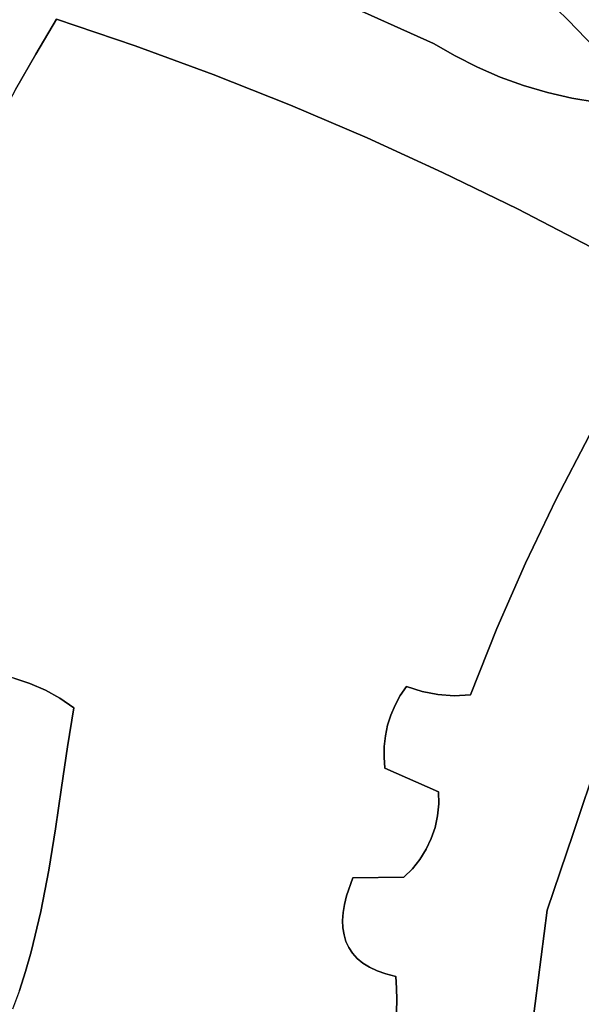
# Model space of a CAD drawing. Header units: inches. Extents: x 37.5 to 70.3, y 17.4 to 61.6.
# Tile 70 of 89: x 46.3 to 48, y 44.6 to 47.6. Entities that reach past the tile are written whole.
import ezdxf

# ---------------------------------------------------------------- set-up
doc = ezdxf.new("R2010")
doc.units = ezdxf.units.IN
doc.layers.add('SURFACES_FOR_SKETCHUP', color=7, linetype='Continuous')

msp = doc.modelspace()

# ---------------------------------------------------------------- linework, layer by layer
at = {"layer": 'SURFACES_FOR_SKETCHUP'}
for points, invisible_edges in [([(47.8004, 47.7356), (47.9318, 47.606), (48.537, 48.5375)], 10), ([(48.5773, 48.5167), (48.537, 48.5375), (47.9318, 47.606)], 10), ([(48.5773, 48.5167), (47.9318, 47.606), (48.6176, 48.4997)], 3), ([(48.06, 47.4732), (48.6176, 48.4997), (47.9318, 47.606)], 3), ([(46.6219, 47.5286), (46.7053, 47.921), (46.3834, 47.6097)], 3), ([(46.7053, 47.921), (46.6219, 47.5286), (46.7884, 47.8676)], 3), ([(46.7884, 47.8676), (46.6219, 47.5286), (46.8739, 47.8184)], 3), ([(47.5249, 47.536), (47.6661, 47.862), (47.2375, 47.6645)], 3), ([(47.6661, 47.862), (47.5249, 47.536), (47.8004, 47.7356)], 3), ([(46.8581, 47.4416), (46.8739, 47.8184), (46.6219, 47.5286)], 3), ([(46.8739, 47.8184), (46.8581, 47.4416), (46.9618, 47.7734)], 3), ([(46.9618, 47.7734), (46.8581, 47.4416), (47.0517, 47.7327)], 3), ([(47.0517, 47.7327), (46.8581, 47.4416), (47.1437, 47.6963)], 3), ([(47.5902, 47.4979), (47.8004, 47.7356), (47.5249, 47.536)], 3), ([(47.6576, 47.464), (47.8004, 47.7356), (47.5902, 47.4979)], 3), ([(47.6576, 47.464), (47.7267, 47.4342), (47.8004, 47.7356)], 10), ([(47.9318, 47.606), (47.8004, 47.7356), (47.7267, 47.4342)], 10), ([(45.9665, 47.6964), (45.9416, 47.617), (46.3204, 47.5037)], 10), ([(46.3204, 47.5037), (46.3834, 47.6097), (45.9665, 47.6964)], 10), ([(47.092, 47.3487), (47.1437, 47.6963), (46.8581, 47.4416)], 3), ([(47.1437, 47.6963), (47.092, 47.3487), (47.2375, 47.6645)], 3), ([(47.3234, 47.25), (47.2375, 47.6645), (47.092, 47.3487)], 3), ([(47.2375, 47.6645), (47.3234, 47.25), (47.5249, 47.536)], 3), ([(46.3204, 47.5037), (45.9416, 47.617), (46.2597, 47.3966)], 3), ([(46.6219, 47.5286), (46.3834, 47.6097), (46.3204, 47.5037)], 8), ([(47.7974, 47.4086), (47.9318, 47.606), (47.7267, 47.4342)], 3), ([(47.7974, 47.4086), (47.8696, 47.3873), (47.9318, 47.606)], 10), ([(47.8696, 47.3873), (47.9429, 47.3703), (47.9318, 47.606)], 10), ([(48.06, 47.4732), (47.9318, 47.606), (47.9429, 47.3703)], 10), ([(46.2597, 47.3966), (46.2012, 47.2882), (46.6219, 47.5286)], 10), ([(46.8581, 47.4416), (46.6219, 47.5286), (46.2012, 47.2882)], 10), ([(46.3204, 47.5037), (46.2597, 47.3966), (46.6219, 47.5286)], 10), ([(47.5902, 47.4979), (47.5249, 47.536), (47.3234, 47.25)], 10), ([(47.5523, 47.1454), (47.5902, 47.4979), (47.3234, 47.25)], 3), ([(47.5902, 47.4979), (47.5523, 47.1454), (47.6576, 47.464)], 3), ([(47.6576, 47.464), (47.5523, 47.1454), (47.7267, 47.4342)], 3), ([(48.0173, 47.3578), (48.06, 47.4732), (47.9429, 47.3703)], 3), ([(46.1451, 47.1787), (46.0912, 47.0682), (46.8581, 47.4416)], 10), ([(47.092, 47.3487), (46.8581, 47.4416), (46.0912, 47.0682)], 10), ([(46.2012, 47.2882), (46.1451, 47.1787), (46.8581, 47.4416)], 10), ([(47.7267, 47.4342), (47.5523, 47.1454), (47.7974, 47.4086)], 3), ([(47.7785, 47.0351), (47.7974, 47.4086), (47.5523, 47.1454)], 3), ([(47.7974, 47.4086), (47.7785, 47.0351), (47.8696, 47.3873)], 3), ([(47.8696, 47.3873), (47.7785, 47.0351), (47.9429, 47.3703)], 3), ([(47.9429, 47.3703), (47.7785, 47.0351), (48.0173, 47.3578)], 3), ([(47.3234, 47.25), (47.092, 47.3487), (45.9905, 46.8439)], 10), ([(46.0397, 46.9565), (45.9905, 46.8439), (47.092, 47.3487)], 10), ([(46.0912, 47.0682), (46.0397, 46.9565), (47.092, 47.3487)], 10), ([(48.0019, 46.9191), (48.0173, 47.3578), (47.7785, 47.0351)], 3), ([(46.3939, 45.5528), (47.3234, 47.25), (45.9437, 46.7303)], 11), ([(45.9905, 46.8439), (45.9437, 46.7303), (47.3234, 47.25)], 10), ([(47.4426, 45.5878), (47.3234, 47.25), (46.3939, 45.5528)], 11), ([(47.3234, 47.25), (47.8963, 46.156), (47.5523, 47.1454)], 3), ([(47.8963, 46.156), (47.3234, 47.25), (47.803, 45.9613)], 3), ([(47.803, 45.9613), (47.3234, 47.25), (47.4426, 45.5878)], 11), ([(47.5523, 47.1454), (47.8963, 46.156), (47.7785, 47.0351)], 3), ([(48.0362, 46.3971), (47.7785, 47.0351), (47.9963, 46.3474)], 3), ([(48.0019, 46.9191), (47.7785, 47.0351), (48.0362, 46.3971)], 10), ([(47.9963, 46.3474), (47.7785, 47.0351), (47.8963, 46.156)], 3), ([(45.9437, 46.7303), (45.8992, 46.6157), (46.3496, 45.577)], 10), ([(46.3496, 45.577), (46.3939, 45.5528), (45.9437, 46.7303)], 10), ([(45.8992, 46.6157), (45.8571, 46.5002), (46.303, 45.5969)], 10), ([(46.303, 45.5969), (46.3496, 45.577), (45.8992, 46.6157)], 10), ([(46.2544, 45.6132), (46.303, 45.5969), (45.8571, 46.5002)], 10), ([(47.8963, 46.156), (48.2899, 46.0507), (47.9963, 46.3474)], 3), ([(47.803, 45.9613), (48.2396, 45.9411), (47.8963, 46.156)], 3), ([(48.2899, 46.0507), (47.8963, 46.156), (48.2396, 45.9411)], 3), ([(47.803, 45.9613), (47.4426, 45.5878), (47.7165, 45.7635)], 3), ([(47.7165, 45.7635), (48.148, 45.7177), (47.803, 45.9613)], 3), ([(48.1925, 45.83), (47.803, 45.9613), (48.148, 45.7177)], 3), ([(48.2396, 45.9411), (47.803, 45.9613), (48.1925, 45.83)], 3), ([(47.4898, 45.5728), (47.7165, 45.7635), (47.4426, 45.5878)], 3), ([(47.5382, 45.5635), (47.7165, 45.7635), (47.4898, 45.5728)], 3), ([(47.5874, 45.5601), (47.7165, 45.7635), (47.5382, 45.5635)], 3), ([(47.5874, 45.5601), (47.6368, 45.5627), (47.7165, 45.7635)], 8), ([(47.6368, 45.5627), (48.1057, 45.6043), (47.7165, 45.7635)], 3), ([(48.148, 45.7177), (47.7165, 45.7635), (48.1057, 45.6043)], 3), ([(45.9423, 45.6759), (45.4195, 45.2194), (46.3803, 45.1573)], 11), ([(45.9423, 45.6759), (46.3803, 45.1573), (46.0476, 45.6569)], 3), ([(46.0476, 45.6569), (46.3985, 45.2824), (46.1527, 45.6379)], 3), ([(46.3985, 45.2824), (46.0476, 45.6569), (46.3803, 45.1573)], 3), ([(46.1527, 45.6379), (46.3985, 45.2824), (46.2041, 45.6266)], 3), ([(46.2041, 45.6266), (46.3985, 45.2824), (46.2544, 45.6132)], 3), ([(46.4163, 45.405), (46.2544, 45.6132), (46.3985, 45.2824)], 3), ([(46.2544, 45.6132), (46.4163, 45.405), (46.303, 45.5969)], 3), ([(48.1057, 45.6043), (47.6368, 45.5627), (48.0254, 45.3748)], 3), ([(46.303, 45.5969), (46.4163, 45.405), (46.3496, 45.577)], 3), ([(46.3496, 45.577), (46.4163, 45.405), (46.3939, 45.5528)], 3), ([(46.3939, 45.5528), (46.4354, 45.5236), (47.4426, 45.5878)], 10), ([(47.424, 45.5606), (47.4426, 45.5878), (46.4354, 45.5236)], 10), ([(47.4083, 45.5318), (47.3955, 45.5018), (47.4898, 45.5728)], 10), ([(47.5382, 45.5635), (47.4898, 45.5728), (47.3955, 45.5018)], 10), ([(47.424, 45.5606), (47.4083, 45.5318), (47.4898, 45.5728)], 10), ([(47.4898, 45.5728), (47.4426, 45.5878), (47.424, 45.5606)], 8), ([(46.4354, 45.5236), (46.3939, 45.5528), (46.4163, 45.405)], 2), ([(47.4083, 45.5318), (47.424, 45.5606), (46.4354, 45.5236)], 10), ([(47.3858, 45.4707), (47.379, 45.4389), (47.5382, 45.5635)], 10), ([(47.379, 45.4389), (47.5401, 45.2692), (47.5382, 45.5635)], 11), ([(47.3858, 45.4707), (47.5382, 45.5635), (47.3955, 45.5018)], 3), ([(47.5874, 45.5601), (47.5382, 45.5635), (47.5401, 45.2692)], 10), ([(47.5874, 45.5601), (47.5401, 45.2692), (47.6368, 45.5627)], 3), ([(47.5401, 45.2692), (48.0254, 45.3748), (47.6368, 45.5627)], 11), ([(46.4163, 45.405), (47.3749, 45.3737), (46.4354, 45.5236)], 3), ([(47.3955, 45.5018), (47.4083, 45.5318), (46.4354, 45.5236)], 10), ([(47.3858, 45.4707), (46.4354, 45.5236), (47.379, 45.4389)], 3), ([(47.379, 45.4389), (46.4354, 45.5236), (47.3754, 45.4065)], 3), ([(47.3858, 45.4707), (47.3955, 45.5018), (46.4354, 45.5236)], 10), ([(47.3754, 45.4065), (46.4354, 45.5236), (47.3749, 45.3737)], 3), ([(47.379, 45.4389), (47.3754, 45.4065), (47.5401, 45.2692)], 10), ([(46.3985, 45.2824), (47.2802, 45.009), (46.4163, 45.405)], 3), ([(47.3749, 45.3737), (46.4163, 45.405), (47.3776, 45.3408)], 3), ([(47.3776, 45.3408), (46.4163, 45.405), (47.2802, 45.009)], 11), ([(47.3749, 45.3737), (47.5401, 45.2692), (47.3754, 45.4065)], 3), ([(47.3749, 45.3737), (47.3776, 45.3408), (47.5401, 45.2692)], 8), ([(48.0254, 45.3748), (47.5401, 45.2692), (47.9476, 45.1432)], 3), ([(47.9476, 45.1432), (48.2324, 45.1638), (48.0254, 45.3748)], 3), ([(47.3776, 45.3408), (47.2802, 45.009), (47.4834, 45.0645)], 11), ([(47.5407, 45.2326), (47.5401, 45.2692), (47.3776, 45.3408)], 8), ([(47.5294, 45.1614), (47.5371, 45.1966), (47.3776, 45.3408)], 10), ([(47.5024, 45.095), (47.3776, 45.3408), (47.4834, 45.0645)], 3), ([(47.5407, 45.2326), (47.3776, 45.3408), (47.5371, 45.1966)], 3), ([(47.5178, 45.1275), (47.3776, 45.3408), (47.5024, 45.095)], 3), ([(47.5294, 45.1614), (47.3776, 45.3408), (47.5178, 45.1275)], 3), ([(46.3803, 45.1573), (47.2802, 45.009), (46.3985, 45.2824)], 3), ([(47.5407, 45.2326), (47.9476, 45.1432), (47.5401, 45.2692)], 3), ([(45.4102, 45.1567), (46.3601, 45.0315), (45.4195, 45.2194)], 3), ([(46.3601, 45.0315), (46.3803, 45.1573), (45.4195, 45.2194)], 10), ([(47.5371, 45.1966), (47.9476, 45.1432), (47.5407, 45.2326)], 3), ([(47.5294, 45.1614), (47.9476, 45.1432), (47.5371, 45.1966)], 3), ([(45.3978, 45.0968), (46.3363, 44.9068), (45.4102, 45.1567)], 3), ([(46.3601, 45.0315), (45.4102, 45.1567), (46.3363, 44.9068)], 3), ([(46.3601, 45.0315), (47.255, 44.9283), (46.3803, 45.1573)], 3), ([(47.2802, 45.009), (46.3803, 45.1573), (47.2612, 44.9542)], 3), ([(47.2612, 44.9542), (46.3803, 45.1573), (47.255, 44.9283)], 3), ([(47.5178, 45.1275), (47.8682, 44.9108), (47.5294, 45.1614)], 3), ([(47.9476, 45.1432), (47.5294, 45.1614), (47.8682, 44.9108)], 3), ([(48.2111, 45.1034), (48.2324, 45.1638), (47.9476, 45.1432)], 10), ([(47.5024, 45.095), (47.8682, 44.9108), (47.5178, 45.1275)], 3), ([(47.9476, 45.1432), (47.8682, 44.9108), (48.1764, 44.9759)], 10), ([(48.1764, 44.9759), (48.1924, 45.0405), (47.9476, 45.1432)], 10), ([(48.1924, 45.0405), (48.2111, 45.1034), (47.9476, 45.1432)], 10), ([(45.3812, 45.0409), (46.3071, 44.7847), (45.3978, 45.0968)], 3), ([(46.3363, 44.9068), (45.3978, 45.0968), (46.3071, 44.7847)], 3), ([(47.4834, 45.0645), (47.8682, 44.9108), (47.5024, 45.095)], 3), ([(47.4608, 45.0362), (47.4834, 45.0645), (47.2802, 45.009)], 10), ([(47.4834, 45.0645), (47.4608, 45.0362), (47.8682, 44.9108)], 10), ([(45.3564, 44.8486), (46.29, 44.7252), (45.3812, 45.0409)], 11), ([(46.3071, 44.7847), (45.3812, 45.0409), (46.29, 44.7252)], 3), ([(47.2802, 45.009), (47.4348, 45.0104), (47.4608, 45.0362)], 8), ([(47.4608, 45.0362), (47.4348, 45.0104), (47.8682, 44.9108)], 10), ([(46.3363, 44.9068), (47.2495, 44.8798), (46.3601, 45.0315)], 3), ([(47.255, 44.9283), (46.3601, 45.0315), (47.251, 44.9035)], 3), ([(47.251, 44.9035), (46.3601, 45.0315), (47.2495, 44.8798)], 3), ([(47.251, 44.9035), (47.2495, 44.8798), (47.4348, 45.0104)], 10), ([(47.2495, 44.8798), (47.2503, 44.8573), (47.4348, 45.0104)], 10), ([(47.2503, 44.8573), (47.2537, 44.8361), (47.4348, 45.0104)], 10), ([(47.251, 44.9035), (47.4348, 45.0104), (47.255, 44.9283)], 3), ([(47.2537, 44.8361), (47.311, 44.7504), (47.4348, 45.0104)], 11), ([(47.2612, 44.9542), (47.255, 44.9283), (47.4348, 45.0104)], 10), ([(47.4348, 45.0104), (47.2802, 45.009), (47.2612, 44.9542)], 8), ([(47.3311, 44.7378), (47.4348, 45.0104), (47.311, 44.7504)], 3), ([(47.3543, 44.7268), (47.4348, 45.0104), (47.3311, 44.7378)], 3), ([(47.3806, 44.7175), (47.4348, 45.0104), (47.3543, 44.7268)], 3), ([(47.4101, 44.7099), (47.4348, 45.0104), (47.3806, 44.7175)], 3), ([(47.4101, 44.7099), (47.8682, 44.9108), (47.4348, 45.0104)], 11), ([(48.1629, 44.9103), (48.1764, 44.9759), (47.8682, 44.9108)], 10), ([(46.3071, 44.7847), (47.2537, 44.8361), (46.3363, 44.9068)], 3), ([(47.2495, 44.8798), (46.3363, 44.9068), (47.2503, 44.8573)], 3), ([(47.2503, 44.8573), (46.3363, 44.9068), (47.2537, 44.8361)], 3), ([(47.4095, 44.5683), (47.8682, 44.9108), (47.4126, 44.6036)], 3), ([(47.7679, 44.1267), (47.8682, 44.9108), (47.4095, 44.5683)], 10), ([(47.4129, 44.6745), (47.8682, 44.9108), (47.4101, 44.7099)], 3), ([(47.4126, 44.6036), (47.8682, 44.9108), (47.4138, 44.639)], 3), ([(47.4138, 44.639), (47.8682, 44.9108), (47.4129, 44.6745)], 3), ([(47.8682, 44.9108), (47.7679, 44.1267), (48.1277, 44.4905)], 10), ([(48.1277, 44.4905), (48.1284, 44.5956), (47.8682, 44.9108)], 10), ([(48.1284, 44.5956), (48.136, 44.7157), (47.8682, 44.9108)], 10), ([(48.136, 44.7157), (48.1428, 44.7794), (47.8682, 44.9108)], 10), ([(48.1428, 44.7794), (48.1517, 44.8445), (47.8682, 44.9108)], 10), ([(48.1517, 44.8445), (48.1629, 44.9103), (47.8682, 44.9108)], 10), ([(46.29, 44.7252), (45.3564, 44.8486), (45.4219, 44.6354)], 11), ([(47.2537, 44.8361), (46.3071, 44.7847), (47.1549, 44.3931)], 11), ([(47.2537, 44.8361), (47.1549, 44.3931), (47.2597, 44.8161)], 3), ([(47.311, 44.7504), (47.2537, 44.8361), (47.2939, 44.7646)], 3), ([(47.2597, 44.8161), (47.2939, 44.7646), (47.2537, 44.8361)], 3), ([(47.2597, 44.8161), (47.1549, 44.3931), (47.2683, 44.7975)], 3), ([(47.2683, 44.7975), (47.1549, 44.3931), (47.2797, 44.7803)], 3), ([(47.2797, 44.7803), (47.2939, 44.7646), (47.2597, 44.8161)], 10), ([(47.2597, 44.8161), (47.2683, 44.7975), (47.2797, 44.7803)], 8), ([(46.29, 44.7252), (47.1549, 44.3931), (46.3071, 44.7847)], 3), ([(47.1811, 44.4049), (47.2797, 44.7803), (47.1549, 44.3931)], 3), ([(47.208, 44.4148), (47.2797, 44.7803), (47.1811, 44.4049)], 3), ([(47.2797, 44.7803), (47.208, 44.4148), (47.2939, 44.7646)], 3), ([(47.2355, 44.4226), (47.2939, 44.7646), (47.208, 44.4148)], 3), ([(47.2939, 44.7646), (47.2355, 44.4226), (47.311, 44.7504)], 3), ([(47.2635, 44.4284), (47.311, 44.7504), (47.2355, 44.4226)], 3), ([(47.311, 44.7504), (47.2635, 44.4284), (47.3311, 44.7378)], 3), ([(47.3311, 44.7378), (47.2635, 44.4284), (47.4095, 44.5683)], 11), ([(47.4095, 44.5683), (47.4126, 44.6036), (47.3311, 44.7378)], 10), ([(47.3311, 44.7378), (47.4126, 44.6036), (47.3543, 44.7268)], 3), ([(46.29, 44.7252), (45.4219, 44.6354), (46.271, 44.6671)], 3), ([(46.29, 44.7252), (46.271, 44.6671), (47.1549, 44.3931)], 10), ([(47.4126, 44.6036), (47.4138, 44.639), (47.3543, 44.7268)], 10), ([(47.4129, 44.6745), (47.3806, 44.7175), (47.3543, 44.7268)], 9), ([(47.4129, 44.6745), (47.3543, 44.7268), (47.4138, 44.639)], 3), ([(47.4129, 44.6745), (47.4101, 44.7099), (47.3806, 44.7175)], 8), ([(46.271, 44.6671), (46.2499, 44.6104), (47.1549, 44.3931)], 10)]:
    msp.add_3dface(points, dxfattribs=dict(at, invisible_edges=invisible_edges))

doc.saveas('drawing.dxf')
